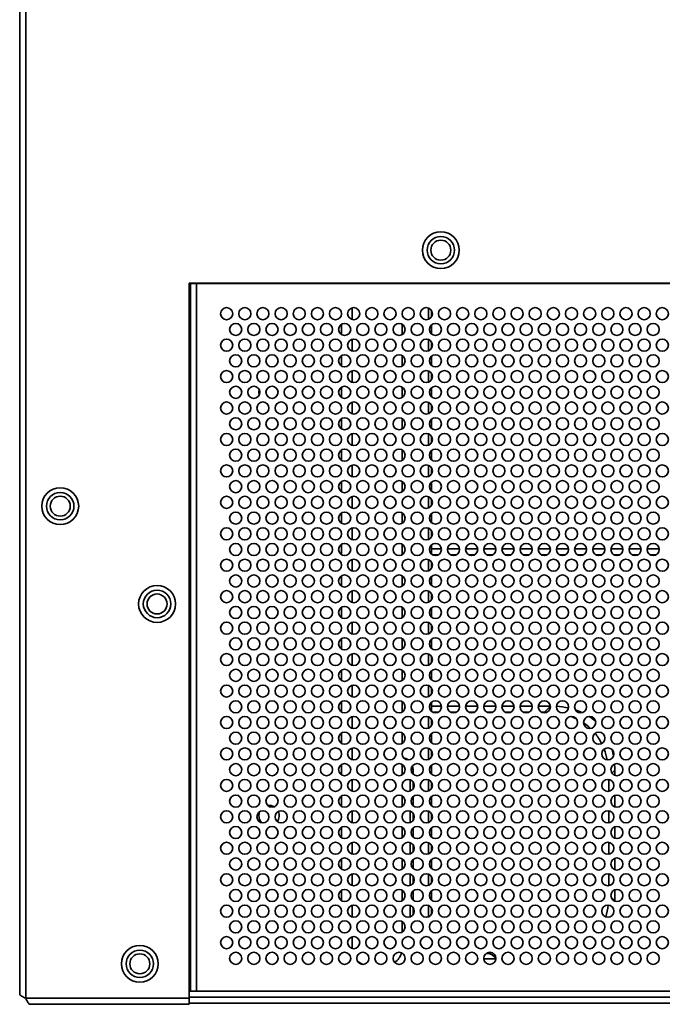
# Model space of a CAD drawing. Header units: millimetres. Extents: x 1 to 1119, y -1 to 863.
# Tile 17 of 211: x 212 to 248, y 276 to 331. Entities that reach past the tile are written whole.
import ezdxf

# ---------------------------------------------------------------- set-up
doc = ezdxf.new("R2010")
doc.units = ezdxf.units.MM

msp = doc.modelspace()

# ---------------------------------------------------------------- linework, layer by layer
at = {"color": 7, "linetype": 'Continuous', "lineweight": 35}
for p, q in [((212.1559, 430.6529), (212.1559, 276.8776)), ((212.4893, 276.6419), (212.4893, 430.8886)), ((282.5559, 316.0653), (221.4893, 316.0653)), ((221.4893, 316.0653), (221.4893, 276.6419)), ((221.5559, 280.3753), (221.5559, 316.0653)), ((221.5559, 316.0419), (221.8893, 316.0419)), ((221.8893, 316.0419), (221.8893, 316.0653)), ((282.1559, 316.0419), (221.8893, 316.0419)), ((221.8893, 316.0419), (221.8893, 277.0419)), ((234.8359, 314.1944), (234.8359, 314.5561)), ((229.8893, 313.2199), (229.8893, 313.7973)), ((233.2226, 313.2199), (233.2226, 313.7973)), ((234.8359, 313.2582), (234.8359, 313.759)), ((234.8359, 312.4611), (234.8359, 312.8228)), ((229.8893, 311.4866), (229.8893, 312.064)), ((233.2226, 311.4866), (233.2226, 312.064)), ((234.8359, 311.5249), (234.8359, 312.0257)), ((234.8359, 310.7278), (234.8359, 311.0895)), ((225.7359, 310.1353), (225.7359, 309.9486)), ((229.8893, 309.7533), (229.8893, 310.3306)), ((233.2226, 309.7533), (233.2226, 310.3306)), ((234.8359, 309.7915), (234.8359, 310.2924)), ((234.8359, 308.9944), (234.8359, 309.3561)), ((229.8893, 308.0199), (229.8893, 308.5973)), ((233.2226, 308.0199), (233.2226, 308.5973)), ((234.8359, 308.0582), (234.8359, 308.559)), ((234.8359, 307.2611), (234.8359, 307.6228)), ((229.8893, 306.2866), (229.8893, 306.864)), ((233.2226, 306.2866), (233.2226, 306.864)), ((234.8359, 306.3249), (234.8359, 306.8257)), ((234.8359, 305.5278), (234.8359, 305.8895)), ((229.8893, 304.5533), (229.8893, 305.1306)), ((233.2226, 304.5533), (233.2226, 305.1306)), ((234.8359, 304.5915), (234.8359, 305.0924)), ((234.8359, 303.7944), (234.8359, 304.1561)), ((229.8893, 302.8199), (229.8893, 303.3973)), ((233.2226, 302.8199), (233.2226, 303.3973)), ((234.8359, 302.8582), (234.8359, 303.359)), ((234.8359, 302.0611), (234.8359, 302.4228)), ((229.8893, 301.0866), (229.8893, 301.664)), ((233.2226, 301.0866), (233.2226, 301.664)), ((234.8359, 301.1249), (234.8359, 301.6257)), ((235.3873, 301.4119), (234.8359, 301.4119)), ((236.3873, 301.4119), (235.7246, 301.4119)), ((237.3873, 301.4119), (236.7246, 301.4119)), ((238.3873, 301.4119), (237.7246, 301.4119)), ((239.3872, 301.4119), (238.7246, 301.4119)), ((240.3873, 301.4119), (239.7246, 301.4119)), ((241.3873, 301.4119), (240.7246, 301.4119)), ((242.3873, 301.4119), (241.7246, 301.4119)), ((243.3873, 301.4119), (242.7246, 301.4119)), ((244.3873, 301.4119), (243.7246, 301.4119)), ((245.3873, 301.4119), (244.7246, 301.4119)), ((246.3872, 301.4119), (245.7246, 301.4119)), ((247.3873, 301.4119), (246.7246, 301.4119)), ((234.8359, 300.3278), (234.8359, 300.6895)), ((235.2079, 301.0786), (234.904, 301.0786)), ((236.2079, 301.0786), (235.904, 301.0786)), ((237.2079, 301.0786), (236.904, 301.0786)), ((238.2079, 301.0786), (237.904, 301.0786)), ((239.2079, 301.0786), (238.904, 301.0786)), ((240.2079, 301.0786), (239.904, 301.0786)), ((241.2079, 301.0786), (240.904, 301.0786)), ((242.2079, 301.0786), (241.904, 301.0786)), ((243.2079, 301.0786), (242.904, 301.0786)), ((244.2079, 301.0786), (243.904, 301.0786)), ((245.2079, 301.0786), (244.904, 301.0786)), ((246.2079, 301.0786), (245.904, 301.0786)), ((247.2079, 301.0786), (246.904, 301.0786)), ((229.8893, 299.3533), (229.8893, 299.9306)), ((233.2226, 299.3533), (233.2226, 299.9306)), ((234.8359, 299.3915), (234.8359, 299.8924)), ((234.8359, 298.5944), (234.8359, 298.9561)), ((229.8893, 297.6199), (229.8893, 298.1973)), ((233.2226, 297.6199), (233.2226, 298.1973)), ((234.8359, 297.6582), (234.8359, 298.159)), ((234.8359, 296.8611), (234.8359, 297.2228)), ((229.8893, 295.8866), (229.8893, 296.464)), ((233.2226, 295.8866), (233.2226, 296.464)), ((234.8359, 295.9249), (234.8359, 296.4257)), ((234.8359, 295.1278), (234.8359, 295.4895)), ((229.8893, 294.1533), (229.8893, 294.7306)), ((233.2226, 294.1533), (233.2226, 294.7306)), ((234.8359, 294.1915), (234.8359, 294.6924)), ((234.8359, 293.3944), (234.8359, 293.7561)), ((229.8893, 292.4199), (229.8893, 292.9973)), ((233.2226, 292.4199), (233.2226, 292.9973)), ((234.8359, 292.4582), (234.8359, 292.959)), ((234.8359, 292.7453), (235.3873, 292.7453)), ((235.7246, 292.7453), (236.3873, 292.7453)), ((236.7246, 292.7453), (237.3873, 292.7453)), ((237.7246, 292.7453), (238.3873, 292.7453)), ((238.7246, 292.7453), (239.3872, 292.7453)), ((239.7246, 292.7453), (240.3873, 292.7453)), ((240.7246, 292.7453), (241.3873, 292.7453)), ((234.8359, 291.6611), (234.8359, 292.0228)), ((234.904, 292.4119), (235.2079, 292.4119)), ((235.904, 292.4119), (236.2079, 292.4119)), ((236.904, 292.4119), (237.2079, 292.4119)), ((237.904, 292.4119), (238.2079, 292.4119)), ((238.904, 292.4119), (239.2079, 292.4119)), ((239.904, 292.4119), (240.2079, 292.4119)), ((240.904, 292.4119), (241.0671, 292.4119)), ((229.8893, 290.6866), (229.8893, 291.264)), ((233.2226, 290.6866), (233.2226, 291.264)), ((234.8359, 290.7249), (234.8359, 291.2257)), ((234.8359, 289.9278), (234.8359, 290.2895)), ((229.8893, 288.9533), (229.8893, 289.5306)), ((233.2226, 288.9533), (233.2226, 289.5306)), ((233.8014, 289.4571), (233.8359, 289.2453)), ((234.8359, 288.9915), (234.8359, 289.4924)), ((233.8359, 289.2453), (233.8359, 288.9915)), ((244.9359, 289.2097), (244.9359, 288.931)), ((233.6693, 288.6888), (233.6693, 288.0618)), ((233.8359, 288.5561), (233.8359, 288.1944)), ((234.8359, 288.1944), (234.8359, 288.5561)), ((244.6026, 288.7053), (244.6026, 288.0452)), ((229.8893, 287.2199), (229.8893, 287.7973)), ((233.2226, 287.2199), (233.2226, 287.7973)), ((233.8359, 287.759), (233.8359, 287.2582)), ((234.8359, 287.2582), (234.8359, 287.759)), ((244.9359, 287.8196), (244.9359, 287.1976)), ((225.3603, 286.9118), (225.3226, 286.7086)), ((233.6693, 286.9554), (233.6693, 286.3285)), ((233.8359, 286.8228), (233.8359, 286.4611)), ((234.8359, 286.4611), (234.8359, 286.8228)), ((244.6026, 286.972), (244.6026, 286.3119)), ((229.8893, 285.4866), (229.8893, 286.064)), ((233.2226, 285.4866), (233.2226, 286.064)), ((233.8359, 286.0257), (233.8359, 285.5249)), ((234.8359, 285.5249), (234.8359, 286.0257)), ((244.9359, 286.0863), (244.9359, 285.4643)), ((233.6693, 285.2221), (233.6693, 284.5951)), ((233.8359, 285.0895), (233.8359, 284.7278)), ((234.8359, 284.7278), (234.8359, 285.0895)), ((244.6026, 285.2387), (244.6026, 284.5786)), ((229.8893, 283.7533), (229.8893, 284.3306)), ((233.2226, 283.7533), (233.2226, 284.3306)), ((233.8359, 284.2924), (233.8359, 283.7915)), ((234.8359, 283.7915), (234.8359, 284.2924)), ((244.9359, 284.3529), (244.9359, 283.731)), ((233.6693, 283.4888), (233.6693, 282.8618)), ((233.8359, 283.3561), (233.8359, 282.9944)), ((234.8359, 282.9944), (234.8359, 283.3561)), ((244.6026, 283.5053), (244.6026, 282.8452)), ((229.8893, 282.0199), (229.8893, 282.5973)), ((233.2226, 282.0199), (233.2226, 282.5973)), ((233.8359, 282.559), (233.8359, 282.0582)), ((234.8359, 282.0582), (234.8359, 282.559)), ((244.9359, 282.6196), (244.9359, 282.0141)), ((233.6693, 281.7554), (233.6693, 281.1285)), ((233.8359, 281.6228), (233.8359, 281.2611)), ((234.8359, 281.2611), (234.8359, 281.6228)), ((233.2226, 280.2866), (233.2226, 280.864)), ((221.5559, 280.3753), (221.4893, 280.3753)), ((221.5559, 280.3753), (221.5559, 279.0419)), ((230.4681, 280.0302), (230.4681, 279.3882)), ((221.5559, 279.0419), (221.5559, 277.9209)), ((237.8531, 279.1064), (237.9026, 279.1086)), ((237.36, 278.7054), (237.3782, 278.7566)), ((238.3879, 278.8119), (237.724, 278.8119)), ((221.5559, 277.9209), (221.5559, 277.0419)), ((221.5559, 277.3753), (221.4893, 277.3753)), ((221.5559, 277.0419), (221.4893, 277.0419)), ((221.8893, 277.0419), (221.5559, 277.0419)), ((221.8893, 277.0419), (282.1559, 277.0419)), ((221.4893, 276.6419), (212.4893, 276.6419)), ((212.725, 276.3086), (221.4893, 276.3086)), ((282.5559, 276.7086), (221.4893, 276.7086)), ((221.4893, 276.3086), (221.4893, 276.6419)), ((282.5559, 276.3753), (221.4893, 276.3753))]:
    msp.add_line(p, q, dxfattribs=at)
at = {"color": 8, "linetype": 'Continuous', "lineweight": 35}
for p, q in [((230.4681, 314.0537), (230.4681, 314.6968)), ((234.6693, 314.0618), (234.6693, 314.6888)), ((230.4681, 312.3204), (230.4681, 312.9635)), ((234.6693, 312.3285), (234.6693, 312.9554)), ((230.4681, 310.587), (230.4681, 311.2302)), ((234.6693, 310.5951), (234.6693, 311.2221)), ((230.4681, 308.8537), (230.4681, 309.4968)), ((234.6693, 308.8618), (234.6693, 309.4888)), ((230.4681, 307.1204), (230.4681, 307.7635)), ((234.6693, 307.1285), (234.6693, 307.7554)), ((230.4681, 305.3871), (230.4681, 306.0302)), ((234.6693, 305.3951), (234.6693, 306.0221)), ((230.4681, 303.6537), (230.4681, 304.2968)), ((234.6693, 303.6618), (234.6693, 304.2888)), ((230.4681, 301.9204), (230.4681, 302.5635)), ((234.6693, 301.9285), (234.6693, 302.5554)), ((230.4681, 300.1871), (230.4681, 300.8302)), ((234.6693, 300.1951), (234.6693, 300.8221)), ((230.4681, 298.4537), (230.4681, 299.0968)), ((234.6693, 298.4618), (234.6693, 299.0888)), ((230.4681, 296.7204), (230.4681, 297.3635)), ((234.6693, 296.7285), (234.6693, 297.3554)), ((230.4681, 294.9871), (230.4681, 295.6302)), ((234.6693, 294.9951), (234.6693, 295.6221)), ((230.4681, 293.2537), (230.4681, 293.8968)), ((234.6693, 293.2618), (234.6693, 293.8888)), ((241.0671, 292.4119), (241.3884, 292.7332)), ((230.4681, 291.5204), (230.4681, 292.1635)), ((234.6693, 291.5285), (234.6693, 292.1554)), ((230.4681, 289.7871), (230.4681, 290.4302)), ((234.6693, 289.7951), (234.6693, 290.4221)), ((233.8359, 289.2453), (233.7226, 289.2453)), ((244.9359, 289.2097), (244.7805, 289.0543)), ((230.4681, 288.0537), (230.4681, 288.6968)), ((234.6693, 288.0618), (234.6693, 288.6888)), ((230.4681, 286.3204), (230.4681, 286.9635)), ((234.6693, 286.3285), (234.6693, 286.9554)), ((230.4681, 284.5871), (230.4681, 285.2302)), ((234.6693, 284.5951), (234.6693, 285.2221)), ((230.4681, 282.8537), (230.4681, 283.4968)), ((234.6693, 282.8618), (234.6693, 283.4888)), ((244.7364, 282.2137), (244.9359, 282.0141)), ((230.4681, 281.1204), (230.4681, 281.7635)), ((234.6693, 281.1285), (234.6693, 281.7554)), ((221.4893, 279.0419), (221.5559, 279.0419))]:
    msp.add_line(p, q, dxfattribs=at)
at = {"color": 7, "linetype": 'Continuous', "lineweight": 35, "flags": 128}
for points in [[(225.3466, 310.2051), (225.3226, 310.0419), (225.3466, 309.8788)], [(233.2962, 289.8998), (233.4244, 289.8612), (233.5731, 289.7757)], [(225.3226, 286.7086), (225.3657, 286.4918), (225.4792, 286.3176)]]:
    msp.add_lwpolyline(points, dxfattribs=at)
at = {"color": 7, "linetype": 'Continuous', "lineweight": 35}
for centre, radius in [((235.3559, 317.8753), 1.0167), ((235.3559, 317.8753), 0.7562), ((235.3559, 317.8753), 0.55), ((223.5559, 314.3753), 0.3333), ((224.5559, 314.3753), 0.3333), ((225.5559, 314.3753), 0.3333), ((226.5559, 314.3753), 0.3333), ((227.5559, 314.3753), 0.3333), ((228.5559, 314.3753), 0.3333), ((229.5559, 314.3753), 0.3333), ((230.5559, 314.3753), 0.3333), ((231.5559, 314.3753), 0.3333), ((232.5559, 314.3753), 0.3333), ((233.5559, 314.3753), 0.3333), ((234.5559, 314.3753), 0.3333), ((235.5559, 314.3753), 0.3333), ((236.5559, 314.3753), 0.3333), ((237.5559, 314.3753), 0.3333), ((238.5559, 314.3753), 0.3333), ((239.5559, 314.3753), 0.3333), ((240.5559, 314.3753), 0.3333), ((241.5559, 314.3753), 0.3333), ((242.5559, 314.3753), 0.3333), ((243.5559, 314.3753), 0.3333), ((244.5559, 314.3753), 0.3333), ((245.5559, 314.3753), 0.3333), ((246.5559, 314.3753), 0.3333), ((247.5559, 314.3753), 0.3333), ((224.0559, 313.5086), 0.3333), ((225.0559, 313.5086), 0.3333), ((226.0559, 313.5086), 0.3333), ((227.0559, 313.5086), 0.3333), ((228.0559, 313.5086), 0.3333), ((229.0559, 313.5086), 0.3333), ((230.0559, 313.5086), 0.3333), ((231.0559, 313.5086), 0.3333), ((232.0559, 313.5086), 0.3333), ((233.0559, 313.5086), 0.3333), ((234.0559, 313.5086), 0.3333), ((235.0559, 313.5086), 0.3333), ((236.0559, 313.5086), 0.3333), ((237.0559, 313.5086), 0.3333), ((238.0559, 313.5086), 0.3333), ((239.0559, 313.5086), 0.3333), ((240.0559, 313.5086), 0.3333), ((241.0559, 313.5086), 0.3333), ((242.0559, 313.5086), 0.3333), ((243.0559, 313.5086), 0.3333), ((244.0559, 313.5086), 0.3333), ((245.0559, 313.5086), 0.3333), ((246.0559, 313.5086), 0.3333), ((247.0559, 313.5086), 0.3333), ((223.5559, 312.6419), 0.3333), ((224.5559, 312.6419), 0.3333), ((225.5559, 312.6419), 0.3333), ((226.5559, 312.6419), 0.3333), ((227.5559, 312.6419), 0.3333), ((228.5559, 312.6419), 0.3333), ((229.5559, 312.6419), 0.3333), ((230.5559, 312.6419), 0.3333), ((231.5559, 312.6419), 0.3333), ((232.5559, 312.6419), 0.3333), ((233.5559, 312.6419), 0.3333), ((234.5559, 312.6419), 0.3333), ((235.5559, 312.6419), 0.3333), ((236.5559, 312.6419), 0.3333), ((237.5559, 312.6419), 0.3333), ((238.5559, 312.6419), 0.3333), ((239.5559, 312.6419), 0.3333), ((240.5559, 312.6419), 0.3333), ((241.5559, 312.6419), 0.3333), ((242.5559, 312.6419), 0.3333), ((243.5559, 312.6419), 0.3333), ((244.5559, 312.6419), 0.3333), ((245.5559, 312.6419), 0.3333), ((246.5559, 312.6419), 0.3333), ((247.5559, 312.6419), 0.3333), ((224.0559, 311.7753), 0.3333), ((225.0559, 311.7753), 0.3333), ((226.0559, 311.7753), 0.3333), ((227.0559, 311.7753), 0.3333), ((228.0559, 311.7753), 0.3333), ((229.0559, 311.7753), 0.3333), ((230.0559, 311.7753), 0.3333), ((231.0559, 311.7753), 0.3333), ((232.0559, 311.7753), 0.3333), ((233.0559, 311.7753), 0.3333), ((234.0559, 311.7753), 0.3333), ((235.0559, 311.7753), 0.3333), ((236.0559, 311.7753), 0.3333), ((237.0559, 311.7753), 0.3333), ((238.0559, 311.7753), 0.3333), ((239.0559, 311.7753), 0.3333), ((240.0559, 311.7753), 0.3333), ((241.0559, 311.7753), 0.3333), ((242.0559, 311.7753), 0.3333), ((243.0559, 311.7753), 0.3333), ((244.0559, 311.7753), 0.3333), ((245.0559, 311.7753), 0.3333), ((246.0559, 311.7753), 0.3333), ((247.0559, 311.7753), 0.3333), ((223.5559, 310.9086), 0.3333), ((224.5559, 310.9086), 0.3333), ((225.5559, 310.9086), 0.3333), ((226.5559, 310.9086), 0.3333), ((227.5559, 310.9086), 0.3333), ((228.5559, 310.9086), 0.3333), ((229.5559, 310.9086), 0.3333), ((230.5559, 310.9086), 0.3333), ((231.5559, 310.9086), 0.3333), ((232.5559, 310.9086), 0.3333), ((233.5559, 310.9086), 0.3333), ((234.5559, 310.9086), 0.3333), ((235.5559, 310.9086), 0.3333), ((236.5559, 310.9086), 0.3333), ((237.5559, 310.9086), 0.3333), ((238.5559, 310.9086), 0.3333), ((239.5559, 310.9086), 0.3333), ((240.5559, 310.9086), 0.3333), ((241.5559, 310.9086), 0.3333), ((242.5559, 310.9086), 0.3333), ((243.5559, 310.9086), 0.3333), ((244.5559, 310.9086), 0.3333), ((245.5559, 310.9086), 0.3333), ((246.5559, 310.9086), 0.3333), ((247.5559, 310.9086), 0.3333), ((224.0559, 310.0419), 0.3333), ((225.0559, 310.0419), 0.3333), ((226.0559, 310.0419), 0.3333), ((227.0559, 310.0419), 0.3333), ((228.0559, 310.0419), 0.3333), ((229.0559, 310.0419), 0.3333), ((230.0559, 310.0419), 0.3333), ((231.0559, 310.0419), 0.3333), ((232.0559, 310.0419), 0.3333), ((233.0559, 310.0419), 0.3333), ((234.0559, 310.0419), 0.3333), ((235.0559, 310.0419), 0.3333), ((236.0559, 310.0419), 0.3333), ((237.0559, 310.0419), 0.3333), ((238.0559, 310.0419), 0.3333), ((239.0559, 310.0419), 0.3333), ((240.0559, 310.0419), 0.3333), ((241.0559, 310.0419), 0.3333), ((242.0559, 310.0419), 0.3333), ((243.0559, 310.0419), 0.3333), ((244.0559, 310.0419), 0.3333), ((245.0559, 310.0419), 0.3333), ((246.0559, 310.0419), 0.3333), ((247.0559, 310.0419), 0.3333), ((223.5559, 309.1753), 0.3333), ((224.5559, 309.1753), 0.3333), ((225.5559, 309.1753), 0.3333), ((226.5559, 309.1753), 0.3333), ((227.5559, 309.1753), 0.3333), ((228.5559, 309.1753), 0.3333), ((229.5559, 309.1753), 0.3333), ((230.5559, 309.1753), 0.3333), ((231.5559, 309.1753), 0.3333), ((232.5559, 309.1753), 0.3333), ((233.5559, 309.1753), 0.3333), ((234.5559, 309.1753), 0.3333), ((235.5559, 309.1753), 0.3333), ((236.5559, 309.1753), 0.3333), ((237.5559, 309.1753), 0.3333), ((238.5559, 309.1753), 0.3333), ((239.5559, 309.1753), 0.3333), ((240.5559, 309.1753), 0.3333), ((241.5559, 309.1753), 0.3333), ((242.5559, 309.1753), 0.3333), ((243.5559, 309.1753), 0.3333), ((244.5559, 309.1753), 0.3333), ((245.5559, 309.1753), 0.3333), ((246.5559, 309.1753), 0.3333), ((247.5559, 309.1753), 0.3333), ((224.0559, 308.3086), 0.3333), ((225.0559, 308.3086), 0.3333), ((226.0559, 308.3086), 0.3333), ((227.0559, 308.3086), 0.3333), ((228.0559, 308.3086), 0.3333), ((229.0559, 308.3086), 0.3333), ((230.0559, 308.3086), 0.3333), ((231.0559, 308.3086), 0.3333), ((232.0559, 308.3086), 0.3333), ((233.0559, 308.3086), 0.3333), ((234.0559, 308.3086), 0.3333), ((235.0559, 308.3086), 0.3333), ((236.0559, 308.3086), 0.3333), ((237.0559, 308.3086), 0.3333), ((238.0559, 308.3086), 0.3333), ((239.0559, 308.3086), 0.3333), ((240.0559, 308.3086), 0.3333), ((241.0559, 308.3086), 0.3333), ((242.0559, 308.3086), 0.3333), ((243.0559, 308.3086), 0.3333), ((244.0559, 308.3086), 0.3333), ((245.0559, 308.3086), 0.3333), ((246.0559, 308.3086), 0.3333), ((247.0559, 308.3086), 0.3333), ((223.5559, 307.4419), 0.3333), ((224.5559, 307.4419), 0.3333), ((225.5559, 307.4419), 0.3333), ((226.5559, 307.4419), 0.3333), ((227.5559, 307.4419), 0.3333), ((228.5559, 307.4419), 0.3333), ((229.5559, 307.4419), 0.3333), ((230.5559, 307.4419), 0.3333), ((231.5559, 307.4419), 0.3333), ((232.5559, 307.4419), 0.3333), ((233.5559, 307.4419), 0.3333), ((234.5559, 307.4419), 0.3333), ((235.5559, 307.4419), 0.3333), ((236.5559, 307.4419), 0.3333), ((237.5559, 307.4419), 0.3333), ((238.5559, 307.4419), 0.3333), ((239.5559, 307.4419), 0.3333), ((240.5559, 307.4419), 0.3333), ((241.5559, 307.4419), 0.3333), ((242.5559, 307.4419), 0.3333), ((243.5559, 307.4419), 0.3333), ((244.5559, 307.4419), 0.3333), ((245.5559, 307.4419), 0.3333), ((246.5559, 307.4419), 0.3333), ((247.5559, 307.4419), 0.3333), ((224.0559, 306.5753), 0.3333), ((225.0559, 306.5753), 0.3333), ((226.0559, 306.5753), 0.3333), ((227.0559, 306.5753), 0.3333), ((228.0559, 306.5753), 0.3333), ((229.0559, 306.5753), 0.3333), ((230.0559, 306.5753), 0.3333), ((231.0559, 306.5753), 0.3333), ((232.0559, 306.5753), 0.3333), ((233.0559, 306.5753), 0.3333), ((234.0559, 306.5753), 0.3333), ((235.0559, 306.5753), 0.3333), ((236.0559, 306.5753), 0.3333), ((237.0559, 306.5753), 0.3333), ((238.0559, 306.5753), 0.3333), ((239.0559, 306.5753), 0.3333), ((240.0559, 306.5753), 0.3333), ((241.0559, 306.5753), 0.3333), ((242.0559, 306.5753), 0.3333), ((243.0559, 306.5753), 0.3333), ((244.0559, 306.5753), 0.3333), ((245.0559, 306.5753), 0.3333), ((246.0559, 306.5753), 0.3333), ((247.0559, 306.5753), 0.3333), ((223.5559, 305.7086), 0.3333), ((224.5559, 305.7086), 0.3333), ((225.5559, 305.7086), 0.3333), ((226.5559, 305.7086), 0.3333), ((227.5559, 305.7086), 0.3333), ((228.5559, 305.7086), 0.3333), ((229.5559, 305.7086), 0.3333), ((230.5559, 305.7086), 0.3333), ((231.5559, 305.7086), 0.3333), ((232.5559, 305.7086), 0.3333), ((233.5559, 305.7086), 0.3333), ((234.5559, 305.7086), 0.3333), ((235.5559, 305.7086), 0.3333), ((236.5559, 305.7086), 0.3333), ((237.5559, 305.7086), 0.3333), ((238.5559, 305.7086), 0.3333), ((239.5559, 305.7086), 0.3333), ((240.5559, 305.7086), 0.3333), ((241.5559, 305.7086), 0.3333), ((242.5559, 305.7086), 0.3333), ((243.5559, 305.7086), 0.3333), ((244.5559, 305.7086), 0.3333), ((245.5559, 305.7086), 0.3333), ((246.5559, 305.7086), 0.3333), ((247.5559, 305.7086), 0.3333), ((224.0559, 304.8419), 0.3333), ((225.0559, 304.8419), 0.3333), ((226.0559, 304.8419), 0.3333), ((227.0559, 304.8419), 0.3333), ((228.0559, 304.8419), 0.3333), ((229.0559, 304.8419), 0.3333), ((230.0559, 304.8419), 0.3333), ((231.0559, 304.8419), 0.3333), ((232.0559, 304.8419), 0.3333), ((233.0559, 304.8419), 0.3333), ((234.0559, 304.8419), 0.3333), ((235.0559, 304.8419), 0.3333), ((236.0559, 304.8419), 0.3333), ((237.0559, 304.8419), 0.3333), ((238.0559, 304.8419), 0.3333), ((239.0559, 304.8419), 0.3333), ((240.0559, 304.8419), 0.3333), ((241.0559, 304.8419), 0.3333), ((242.0559, 304.8419), 0.3333), ((243.0559, 304.8419), 0.3333), ((244.0559, 304.8419), 0.3333), ((245.0559, 304.8419), 0.3333), ((246.0559, 304.8419), 0.3333), ((247.0559, 304.8419), 0.3333), ((214.3893, 303.7653), 1.0167), ((214.3893, 303.7653), 0.7562), ((214.3893, 303.7653), 0.55), ((223.5559, 303.9753), 0.3333), ((224.5559, 303.9753), 0.3333), ((225.5559, 303.9753), 0.3333), ((226.5559, 303.9753), 0.3333), ((227.5559, 303.9753), 0.3333), ((228.5559, 303.9753), 0.3333), ((229.5559, 303.9753), 0.3333), ((230.5559, 303.9753), 0.3333), ((231.5559, 303.9753), 0.3333), ((232.5559, 303.9753), 0.3333), ((233.5559, 303.9753), 0.3333), ((234.5559, 303.9753), 0.3333), ((235.5559, 303.9753), 0.3333), ((236.5559, 303.9753), 0.3333), ((237.5559, 303.9753), 0.3333), ((238.5559, 303.9753), 0.3333), ((239.5559, 303.9753), 0.3333), ((240.5559, 303.9753), 0.3333), ((241.5559, 303.9753), 0.3333), ((242.5559, 303.9753), 0.3333), ((243.5559, 303.9753), 0.3333), ((244.5559, 303.9753), 0.3333), ((245.5559, 303.9753), 0.3333), ((246.5559, 303.9753), 0.3333), ((247.5559, 303.9753), 0.3333), ((224.0559, 303.1086), 0.3333), ((225.0559, 303.1086), 0.3333), ((226.0559, 303.1086), 0.3333), ((227.0559, 303.1086), 0.3333), ((228.0559, 303.1086), 0.3333), ((229.0559, 303.1086), 0.3333), ((230.0559, 303.1086), 0.3333), ((231.0559, 303.1086), 0.3333), ((232.0559, 303.1086), 0.3333), ((233.0559, 303.1086), 0.3333), ((234.0559, 303.1086), 0.3333), ((235.0559, 303.1086), 0.3333), ((236.0559, 303.1086), 0.3333), ((237.0559, 303.1086), 0.3333), ((238.0559, 303.1086), 0.3333), ((239.0559, 303.1086), 0.3333), ((240.0559, 303.1086), 0.3333), ((241.0559, 303.1086), 0.3333), ((242.0559, 303.1086), 0.3333), ((243.0559, 303.1086), 0.3333), ((244.0559, 303.1086), 0.3333), ((245.0559, 303.1086), 0.3333), ((246.0559, 303.1086), 0.3333), ((247.0559, 303.1086), 0.3333), ((223.5559, 302.2419), 0.3333), ((224.5559, 302.2419), 0.3333), ((225.5559, 302.2419), 0.3333), ((226.5559, 302.2419), 0.3333), ((227.5559, 302.2419), 0.3333), ((228.5559, 302.2419), 0.3333), ((229.5559, 302.2419), 0.3333), ((230.5559, 302.2419), 0.3333), ((231.5559, 302.2419), 0.3333), ((232.5559, 302.2419), 0.3333), ((233.5559, 302.2419), 0.3333), ((234.5559, 302.2419), 0.3333), ((235.5559, 302.2419), 0.3333), ((236.5559, 302.2419), 0.3333), ((237.5559, 302.2419), 0.3333), ((238.5559, 302.2419), 0.3333), ((239.5559, 302.2419), 0.3333), ((240.5559, 302.2419), 0.3333), ((241.5559, 302.2419), 0.3333), ((242.5559, 302.2419), 0.3333), ((243.5559, 302.2419), 0.3333), ((244.5559, 302.2419), 0.3333), ((245.5559, 302.2419), 0.3333), ((246.5559, 302.2419), 0.3333), ((247.5559, 302.2419), 0.3333), ((224.0559, 301.3753), 0.3333), ((225.0559, 301.3753), 0.3333), ((226.0559, 301.3753), 0.3333), ((227.0559, 301.3753), 0.3333), ((228.0559, 301.3753), 0.3333), ((229.0559, 301.3753), 0.3333), ((230.0559, 301.3753), 0.3333), ((231.0559, 301.3753), 0.3333), ((232.0559, 301.3753), 0.3333), ((233.0559, 301.3753), 0.3333), ((234.0559, 301.3753), 0.3333), ((235.0559, 301.3753), 0.3333), ((236.0559, 301.3753), 0.3333), ((237.0559, 301.3753), 0.3333), ((238.0559, 301.3753), 0.3333), ((239.0559, 301.3753), 0.3333), ((240.0559, 301.3753), 0.3333), ((241.0559, 301.3753), 0.3333), ((242.0559, 301.3753), 0.3333), ((243.0559, 301.3753), 0.3333), ((244.0559, 301.3753), 0.3333), ((245.0559, 301.3753), 0.3333), ((246.0559, 301.3753), 0.3333), ((247.0559, 301.3753), 0.3333), ((223.5559, 300.5086), 0.3333), ((224.5559, 300.5086), 0.3333), ((225.5559, 300.5086), 0.3333), ((226.5559, 300.5086), 0.3333), ((227.5559, 300.5086), 0.3333), ((228.5559, 300.5086), 0.3333), ((229.5559, 300.5086), 0.3333), ((230.5559, 300.5086), 0.3333), ((231.5559, 300.5086), 0.3333), ((232.5559, 300.5086), 0.3333), ((233.5559, 300.5086), 0.3333), ((234.5559, 300.5086), 0.3333), ((235.5559, 300.5086), 0.3333), ((236.5559, 300.5086), 0.3333), ((237.5559, 300.5086), 0.3333), ((238.5559, 300.5086), 0.3333), ((239.5559, 300.5086), 0.3333), ((240.5559, 300.5086), 0.3333), ((241.5559, 300.5086), 0.3333), ((242.5559, 300.5086), 0.3333), ((243.5559, 300.5086), 0.3333), ((244.5559, 300.5086), 0.3333), ((245.5559, 300.5086), 0.3333), ((246.5559, 300.5086), 0.3333), ((247.5559, 300.5086), 0.3333), ((224.0559, 299.6419), 0.3333), ((225.0559, 299.6419), 0.3333), ((226.0559, 299.6419), 0.3333), ((227.0559, 299.6419), 0.3333), ((228.0559, 299.6419), 0.3333), ((229.0559, 299.6419), 0.3333), ((230.0559, 299.6419), 0.3333), ((231.0559, 299.6419), 0.3333), ((232.0559, 299.6419), 0.3333), ((233.0559, 299.6419), 0.3333), ((234.0559, 299.6419), 0.3333), ((235.0559, 299.6419), 0.3333), ((236.0559, 299.6419), 0.3333), ((237.0559, 299.6419), 0.3333), ((238.0559, 299.6419), 0.3333), ((239.0559, 299.6419), 0.3333), ((240.0559, 299.6419), 0.3333), ((241.0559, 299.6419), 0.3333), ((242.0559, 299.6419), 0.3333), ((243.0559, 299.6419), 0.3333), ((244.0559, 299.6419), 0.3333), ((245.0559, 299.6419), 0.3333), ((246.0559, 299.6419), 0.3333), ((247.0559, 299.6419), 0.3333), ((219.7226, 298.3753), 1.0167), ((219.7226, 298.3753), 0.7562), ((223.5559, 298.7753), 0.3333), ((224.5559, 298.7753), 0.3333), ((225.5559, 298.7753), 0.3333), ((226.5559, 298.7753), 0.3333), ((227.5559, 298.7753), 0.3333), ((228.5559, 298.7753), 0.3333), ((229.5559, 298.7753), 0.3333), ((230.5559, 298.7753), 0.3333), ((231.5559, 298.7753), 0.3333), ((232.5559, 298.7753), 0.3333), ((233.5559, 298.7753), 0.3333), ((234.5559, 298.7753), 0.3333), ((235.5559, 298.7753), 0.3333), ((236.5559, 298.7753), 0.3333), ((237.5559, 298.7753), 0.3333), ((238.5559, 298.7753), 0.3333), ((239.5559, 298.7753), 0.3333), ((240.5559, 298.7753), 0.3333), ((241.5559, 298.7753), 0.3333), ((242.5559, 298.7753), 0.3333), ((243.5559, 298.7753), 0.3333), ((244.5559, 298.7753), 0.3333), ((245.5559, 298.7753), 0.3333), ((246.5559, 298.7753), 0.3333), ((247.5559, 298.7753), 0.3333), ((219.7226, 298.3753), 0.55), ((224.0559, 297.9086), 0.3333), ((225.0559, 297.9086), 0.3333), ((226.0559, 297.9086), 0.3333), ((227.0559, 297.9086), 0.3333), ((228.0559, 297.9086), 0.3333), ((229.0559, 297.9086), 0.3333), ((230.0559, 297.9086), 0.3333), ((231.0559, 297.9086), 0.3333), ((232.0559, 297.9086), 0.3333), ((233.0559, 297.9086), 0.3333), ((234.0559, 297.9086), 0.3333), ((235.0559, 297.9086), 0.3333), ((236.0559, 297.9086), 0.3333), ((237.0559, 297.9086), 0.3333), ((238.0559, 297.9086), 0.3333), ((239.0559, 297.9086), 0.3333), ((240.0559, 297.9086), 0.3333), ((241.0559, 297.9086), 0.3333), ((242.0559, 297.9086), 0.3333), ((243.0559, 297.9086), 0.3333), ((244.0559, 297.9086), 0.3333), ((245.0559, 297.9086), 0.3333), ((246.0559, 297.9086), 0.3333), ((247.0559, 297.9086), 0.3333), ((223.5559, 297.0419), 0.3333), ((224.5559, 297.0419), 0.3333), ((225.5559, 297.0419), 0.3333), ((226.5559, 297.0419), 0.3333), ((227.5559, 297.0419), 0.3333), ((228.5559, 297.0419), 0.3333), ((229.5559, 297.0419), 0.3333), ((230.5559, 297.0419), 0.3333), ((231.5559, 297.0419), 0.3333), ((232.5559, 297.0419), 0.3333), ((233.5559, 297.0419), 0.3333), ((234.5559, 297.0419), 0.3333), ((235.5559, 297.0419), 0.3333), ((236.5559, 297.0419), 0.3333), ((237.5559, 297.0419), 0.3333), ((238.5559, 297.0419), 0.3333), ((239.5559, 297.0419), 0.3333), ((240.5559, 297.0419), 0.3333), ((241.5559, 297.0419), 0.3333), ((242.5559, 297.0419), 0.3333), ((243.5559, 297.0419), 0.3333), ((244.5559, 297.0419), 0.3333), ((245.5559, 297.0419), 0.3333), ((246.5559, 297.0419), 0.3333), ((247.5559, 297.0419), 0.3333), ((224.0559, 296.1753), 0.3333), ((225.0559, 296.1753), 0.3333), ((226.0559, 296.1753), 0.3333), ((227.0559, 296.1753), 0.3333), ((228.0559, 296.1753), 0.3333), ((229.0559, 296.1753), 0.3333), ((230.0559, 296.1753), 0.3333), ((231.0559, 296.1753), 0.3333), ((232.0559, 296.1753), 0.3333), ((233.0559, 296.1753), 0.3333), ((234.0559, 296.1753), 0.3333), ((235.0559, 296.1753), 0.3333), ((236.0559, 296.1753), 0.3333), ((237.0559, 296.1753), 0.3333), ((238.0559, 296.1753), 0.3333), ((239.0559, 296.1753), 0.3333), ((240.0559, 296.1753), 0.3333), ((241.0559, 296.1753), 0.3333), ((242.0559, 296.1753), 0.3333), ((243.0559, 296.1753), 0.3333), ((244.0559, 296.1753), 0.3333), ((245.0559, 296.1753), 0.3333), ((246.0559, 296.1753), 0.3333), ((247.0559, 296.1753), 0.3333), ((223.5559, 295.3086), 0.3333), ((224.5559, 295.3086), 0.3333), ((225.5559, 295.3086), 0.3333), ((226.5559, 295.3086), 0.3333), ((227.5559, 295.3086), 0.3333), ((228.5559, 295.3086), 0.3333), ((229.5559, 295.3086), 0.3333), ((230.5559, 295.3086), 0.3333), ((231.5559, 295.3086), 0.3333), ((232.5559, 295.3086), 0.3333), ((233.5559, 295.3086), 0.3333), ((234.5559, 295.3086), 0.3333), ((235.5559, 295.3086), 0.3333), ((236.5559, 295.3086), 0.3333), ((237.5559, 295.3086), 0.3333), ((238.5559, 295.3086), 0.3333), ((239.5559, 295.3086), 0.3333), ((240.5559, 295.3086), 0.3333), ((241.5559, 295.3086), 0.3333), ((242.5559, 295.3086), 0.3333), ((243.5559, 295.3086), 0.3333), ((244.5559, 295.3086), 0.3333), ((245.5559, 295.3086), 0.3333), ((246.5559, 295.3086), 0.3333), ((247.5559, 295.3086), 0.3333), ((224.0559, 294.4419), 0.3333), ((225.0559, 294.4419), 0.3333), ((226.0559, 294.4419), 0.3333), ((227.0559, 294.4419), 0.3333), ((228.0559, 294.4419), 0.3333), ((229.0559, 294.4419), 0.3333), ((230.0559, 294.4419), 0.3333), ((231.0559, 294.4419), 0.3333), ((232.0559, 294.4419), 0.3333), ((233.0559, 294.4419), 0.3333), ((234.0559, 294.4419), 0.3333), ((235.0559, 294.4419), 0.3333), ((236.0559, 294.4419), 0.3333), ((237.0559, 294.4419), 0.3333), ((238.0559, 294.4419), 0.3333), ((239.0559, 294.4419), 0.3333), ((240.0559, 294.4419), 0.3333), ((241.0559, 294.4419), 0.3333), ((242.0559, 294.4419), 0.3333), ((243.0559, 294.4419), 0.3333), ((244.0559, 294.4419), 0.3333), ((245.0559, 294.4419), 0.3333), ((246.0559, 294.4419), 0.3333), ((247.0559, 294.4419), 0.3333), ((223.5559, 293.5753), 0.3333), ((224.5559, 293.5753), 0.3333), ((225.5559, 293.5753), 0.3333), ((226.5559, 293.5753), 0.3333), ((227.5559, 293.5753), 0.3333), ((228.5559, 293.5753), 0.3333), ((229.5559, 293.5753), 0.3333), ((230.5559, 293.5753), 0.3333), ((231.5559, 293.5753), 0.3333), ((232.5559, 293.5753), 0.3333), ((233.5559, 293.5753), 0.3333), ((234.5559, 293.5753), 0.3333), ((235.5559, 293.5753), 0.3333), ((236.5559, 293.5753), 0.3333), ((237.5559, 293.5753), 0.3333), ((238.5559, 293.5753), 0.3333), ((239.5559, 293.5753), 0.3333), ((240.5559, 293.5753), 0.3333), ((241.5559, 293.5753), 0.3333), ((242.5559, 293.5753), 0.3333), ((243.5559, 293.5753), 0.3333), ((244.5559, 293.5753), 0.3333), ((245.5559, 293.5753), 0.3333), ((246.5559, 293.5753), 0.3333), ((247.5559, 293.5753), 0.3333), ((224.0559, 292.7086), 0.3333), ((225.0559, 292.7086), 0.3333), ((226.0559, 292.7086), 0.3333), ((227.0559, 292.7086), 0.3333), ((228.0559, 292.7086), 0.3333), ((229.0559, 292.7086), 0.3333), ((230.0559, 292.7086), 0.3333), ((231.0559, 292.7086), 0.3333), ((232.0559, 292.7086), 0.3333), ((233.0559, 292.7086), 0.3333), ((234.0559, 292.7086), 0.3333), ((235.0559, 292.7086), 0.3333), ((236.0559, 292.7086), 0.3333), ((237.0559, 292.7086), 0.3333), ((238.0559, 292.7086), 0.3333), ((239.0559, 292.7086), 0.3333), ((240.0559, 292.7086), 0.3333), ((241.0559, 292.7086), 0.3333), ((242.0559, 292.7086), 0.3333), ((243.0559, 292.7086), 0.3333), ((244.0559, 292.7086), 0.3333), ((245.0559, 292.7086), 0.3333), ((246.0559, 292.7086), 0.3333), ((247.0559, 292.7086), 0.3333), ((223.5559, 291.8419), 0.3333), ((224.5559, 291.8419), 0.3333), ((225.5559, 291.8419), 0.3333), ((226.5559, 291.8419), 0.3333), ((227.5559, 291.8419), 0.3333), ((228.5559, 291.8419), 0.3333), ((229.5559, 291.8419), 0.3333), ((230.5559, 291.8419), 0.3333), ((231.5559, 291.8419), 0.3333), ((232.5559, 291.8419), 0.3333), ((233.5559, 291.8419), 0.3333), ((234.5559, 291.8419), 0.3333), ((235.5559, 291.8419), 0.3333), ((236.5559, 291.8419), 0.3333), ((237.5559, 291.8419), 0.3333), ((238.5559, 291.8419), 0.3333), ((239.5559, 291.8419), 0.3333), ((240.5559, 291.8419), 0.3333), ((241.5559, 291.8419), 0.3333), ((242.5559, 291.8419), 0.3333), ((243.5559, 291.8419), 0.3333), ((244.5559, 291.8419), 0.3333), ((245.5559, 291.8419), 0.3333), ((246.5559, 291.8419), 0.3333), ((247.5559, 291.8419), 0.3333), ((224.0559, 290.9753), 0.3333), ((225.0559, 290.9753), 0.3333), ((226.0559, 290.9753), 0.3333), ((227.0559, 290.9753), 0.3333), ((228.0559, 290.9753), 0.3333), ((229.0559, 290.9753), 0.3333), ((230.0559, 290.9753), 0.3333), ((231.0559, 290.9753), 0.3333), ((232.0559, 290.9753), 0.3333), ((233.0559, 290.9753), 0.3333), ((234.0559, 290.9753), 0.3333), ((235.0559, 290.9753), 0.3333), ((236.0559, 290.9753), 0.3333), ((237.0559, 290.9753), 0.3333), ((238.0559, 290.9753), 0.3333), ((239.0559, 290.9753), 0.3333), ((240.0559, 290.9753), 0.3333), ((241.0559, 290.9753), 0.3333), ((242.0559, 290.9753), 0.3333), ((243.0559, 290.9753), 0.3333), ((244.0559, 290.9753), 0.3333), ((245.0559, 290.9753), 0.3333), ((246.0559, 290.9753), 0.3333), ((247.0559, 290.9753), 0.3333), ((223.5559, 290.1086), 0.3333), ((224.5559, 290.1086), 0.3333), ((225.5559, 290.1086), 0.3333), ((226.5559, 290.1086), 0.3333), ((227.5559, 290.1086), 0.3333), ((228.5559, 290.1086), 0.3333), ((229.5559, 290.1086), 0.3333), ((230.5559, 290.1086), 0.3333), ((231.5559, 290.1086), 0.3333), ((232.5559, 290.1086), 0.3333), ((233.5559, 290.1086), 0.3333), ((234.5559, 290.1086), 0.3333), ((235.5559, 290.1086), 0.3333), ((236.5559, 290.1086), 0.3333), ((237.5559, 290.1086), 0.3333), ((238.5559, 290.1086), 0.3333), ((239.5559, 290.1086), 0.3333), ((240.5559, 290.1086), 0.3333), ((241.5559, 290.1086), 0.3333), ((242.5559, 290.1086), 0.3333), ((243.5559, 290.1086), 0.3333), ((244.5559, 290.1086), 0.3333), ((245.5559, 290.1086), 0.3333), ((246.5559, 290.1086), 0.3333), ((247.5559, 290.1086), 0.3333), ((224.0559, 289.2419), 0.3333), ((225.0559, 289.2419), 0.3333), ((226.0559, 289.2419), 0.3333), ((227.0559, 289.2419), 0.3333), ((228.0559, 289.2419), 0.3333), ((229.0559, 289.2419), 0.3333), ((230.0559, 289.2419), 0.3333), ((231.0559, 289.2419), 0.3333), ((232.0559, 289.2419), 0.3333), ((233.0559, 289.2419), 0.3333), ((234.0559, 289.2419), 0.3333), ((235.0559, 289.2419), 0.3333), ((236.0559, 289.2419), 0.3333), ((237.0559, 289.2419), 0.3333), ((238.0559, 289.2419), 0.3333), ((239.0559, 289.2419), 0.3333), ((240.0559, 289.2419), 0.3333), ((241.0559, 289.2419), 0.3333), ((242.0559, 289.2419), 0.3333), ((243.0559, 289.2419), 0.3333), ((244.0559, 289.2419), 0.3333), ((245.0559, 289.2419), 0.3333), ((246.0559, 289.2419), 0.3333), ((247.0559, 289.2419), 0.3333), ((223.5559, 288.3753), 0.3333), ((224.5559, 288.3753), 0.3333), ((225.5559, 288.3753), 0.3333), ((226.5559, 288.3753), 0.3333), ((227.5559, 288.3753), 0.3333), ((228.5559, 288.3753), 0.3333), ((229.5559, 288.3753), 0.3333), ((230.5559, 288.3753), 0.3333), ((231.5559, 288.3753), 0.3333), ((232.5559, 288.3753), 0.3333), ((233.5559, 288.3753), 0.3333), ((234.5559, 288.3753), 0.3333), ((235.5559, 288.3753), 0.3333), ((236.5559, 288.3753), 0.3333), ((237.5559, 288.3753), 0.3333), ((238.5559, 288.3753), 0.3333), ((239.5559, 288.3753), 0.3333), ((240.5559, 288.3753), 0.3333), ((241.5559, 288.3753), 0.3333), ((242.5559, 288.3753), 0.3333), ((243.5559, 288.3753), 0.3333), ((244.5559, 288.3753), 0.3333), ((245.5559, 288.3753), 0.3333), ((246.5559, 288.3753), 0.3333), ((247.5559, 288.3753), 0.3333), ((224.0559, 287.5086), 0.3333), ((225.0559, 287.5086), 0.3333), ((226.0559, 287.5086), 0.3333), ((227.0559, 287.5086), 0.3333), ((228.0559, 287.5086), 0.3333), ((229.0559, 287.5086), 0.3333), ((230.0559, 287.5086), 0.3333), ((231.0559, 287.5086), 0.3333), ((232.0559, 287.5086), 0.3333), ((233.0559, 287.5086), 0.3333), ((234.0559, 287.5086), 0.3333), ((235.0559, 287.5086), 0.3333), ((236.0559, 287.5086), 0.3333), ((237.0559, 287.5086), 0.3333), ((238.0559, 287.5086), 0.3333), ((239.0559, 287.5086), 0.3333), ((240.0559, 287.5086), 0.3333), ((241.0559, 287.5086), 0.3333), ((242.0559, 287.5086), 0.3333), ((243.0559, 287.5086), 0.3333), ((244.0559, 287.5086), 0.3333), ((245.0559, 287.5086), 0.3333), ((246.0559, 287.5086), 0.3333), ((247.0559, 287.5086), 0.3333), ((223.5559, 286.6419), 0.3333), ((224.5559, 286.6419), 0.3333), ((225.5559, 286.6419), 0.3333), ((226.5559, 286.6419), 0.3333), ((227.5559, 286.6419), 0.3333), ((228.5559, 286.6419), 0.3333), ((229.5559, 286.6419), 0.3333), ((230.5559, 286.6419), 0.3333), ((231.5559, 286.6419), 0.3333), ((232.5559, 286.6419), 0.3333), ((233.5559, 286.6419), 0.3333), ((234.5559, 286.6419), 0.3333), ((235.5559, 286.6419), 0.3333), ((236.5559, 286.6419), 0.3333), ((237.5559, 286.6419), 0.3333), ((238.5559, 286.6419), 0.3333), ((239.5559, 286.6419), 0.3333), ((240.5559, 286.6419), 0.3333), ((241.5559, 286.6419), 0.3333), ((242.5559, 286.6419), 0.3333), ((243.5559, 286.6419), 0.3333), ((244.5559, 286.6419), 0.3333), ((245.5559, 286.6419), 0.3333), ((246.5559, 286.6419), 0.3333), ((247.5559, 286.6419), 0.3333), ((224.0559, 285.7753), 0.3333), ((225.0559, 285.7753), 0.3333), ((226.0559, 285.7753), 0.3333), ((227.0559, 285.7753), 0.3333), ((228.0559, 285.7753), 0.3333), ((229.0559, 285.7753), 0.3333), ((230.0559, 285.7753), 0.3333), ((231.0559, 285.7753), 0.3333), ((232.0559, 285.7753), 0.3333), ((233.0559, 285.7753), 0.3333), ((234.0559, 285.7753), 0.3333), ((235.0559, 285.7753), 0.3333), ((236.0559, 285.7753), 0.3333), ((237.0559, 285.7753), 0.3333), ((238.0559, 285.7753), 0.3333), ((239.0559, 285.7753), 0.3333), ((240.0559, 285.7753), 0.3333), ((241.0559, 285.7753), 0.3333), ((242.0559, 285.7753), 0.3333), ((243.0559, 285.7753), 0.3333), ((244.0559, 285.7753), 0.3333), ((245.0559, 285.7753), 0.3333), ((246.0559, 285.7753), 0.3333), ((247.0559, 285.7753), 0.3333), ((223.5559, 284.9086), 0.3333), ((224.5559, 284.9086), 0.3333), ((225.5559, 284.9086), 0.3333), ((226.5559, 284.9086), 0.3333), ((227.5559, 284.9086), 0.3333), ((228.5559, 284.9086), 0.3333), ((229.5559, 284.9086), 0.3333), ((230.5559, 284.9086), 0.3333), ((231.5559, 284.9086), 0.3333), ((232.5559, 284.9086), 0.3333), ((233.5559, 284.9086), 0.3333), ((234.5559, 284.9086), 0.3333), ((235.5559, 284.9086), 0.3333), ((236.5559, 284.9086), 0.3333), ((237.5559, 284.9086), 0.3333), ((238.5559, 284.9086), 0.3333), ((239.5559, 284.9086), 0.3333), ((240.5559, 284.9086), 0.3333), ((241.5559, 284.9086), 0.3333), ((242.5559, 284.9086), 0.3333), ((243.5559, 284.9086), 0.3333), ((244.5559, 284.9086), 0.3333), ((245.5559, 284.9086), 0.3333), ((246.5559, 284.9086), 0.3333), ((247.5559, 284.9086), 0.3333), ((224.0559, 284.0419), 0.3333), ((225.0559, 284.0419), 0.3333), ((226.0559, 284.0419), 0.3333), ((227.0559, 284.0419), 0.3333), ((228.0559, 284.0419), 0.3333), ((229.0559, 284.0419), 0.3333), ((230.0559, 284.0419), 0.3333), ((231.0559, 284.0419), 0.3333), ((232.0559, 284.0419), 0.3333), ((233.0559, 284.0419), 0.3333), ((234.0559, 284.0419), 0.3333), ((235.0559, 284.0419), 0.3333), ((236.0559, 284.0419), 0.3333), ((237.0559, 284.0419), 0.3333), ((238.0559, 284.0419), 0.3333), ((239.0559, 284.0419), 0.3333), ((240.0559, 284.0419), 0.3333), ((241.0559, 284.0419), 0.3333), ((242.0559, 284.0419), 0.3333), ((243.0559, 284.0419), 0.3333), ((244.0559, 284.0419), 0.3333), ((245.0559, 284.0419), 0.3333), ((246.0559, 284.0419), 0.3333), ((247.0559, 284.0419), 0.3333), ((223.5559, 283.1753), 0.3333), ((224.5559, 283.1753), 0.3333), ((225.5559, 283.1753), 0.3333), ((226.5559, 283.1753), 0.3333), ((227.5559, 283.1753), 0.3333), ((228.5559, 283.1753), 0.3333), ((229.5559, 283.1753), 0.3333), ((230.5559, 283.1753), 0.3333), ((231.5559, 283.1753), 0.3333), ((232.5559, 283.1753), 0.3333), ((233.5559, 283.1753), 0.3333), ((234.5559, 283.1753), 0.3333), ((235.5559, 283.1753), 0.3333), ((236.5559, 283.1753), 0.3333), ((237.5559, 283.1753), 0.3333), ((238.5559, 283.1753), 0.3333), ((239.5559, 283.1753), 0.3333), ((240.5559, 283.1753), 0.3333), ((241.5559, 283.1753), 0.3333), ((242.5559, 283.1753), 0.3333), ((243.5559, 283.1753), 0.3333), ((244.5559, 283.1753), 0.3333), ((245.5559, 283.1753), 0.3333), ((246.5559, 283.1753), 0.3333), ((247.5559, 283.1753), 0.3333), ((224.0559, 282.3086), 0.3333), ((225.0559, 282.3086), 0.3333), ((226.0559, 282.3086), 0.3333), ((227.0559, 282.3086), 0.3333), ((228.0559, 282.3086), 0.3333), ((229.0559, 282.3086), 0.3333), ((230.0559, 282.3086), 0.3333), ((231.0559, 282.3086), 0.3333), ((232.0559, 282.3086), 0.3333), ((233.0559, 282.3086), 0.3333), ((234.0559, 282.3086), 0.3333), ((235.0559, 282.3086), 0.3333), ((236.0559, 282.3086), 0.3333), ((237.0559, 282.3086), 0.3333), ((238.0559, 282.3086), 0.3333), ((239.0559, 282.3086), 0.3333), ((240.0559, 282.3086), 0.3333), ((241.0559, 282.3086), 0.3333), ((242.0559, 282.3086), 0.3333), ((243.0559, 282.3086), 0.3333), ((244.0559, 282.3086), 0.3333), ((245.0559, 282.3086), 0.3333), ((246.0559, 282.3086), 0.3333), ((247.0559, 282.3086), 0.3333), ((223.5559, 281.4419), 0.3333), ((224.5559, 281.4419), 0.3333), ((225.5559, 281.4419), 0.3333), ((226.5559, 281.4419), 0.3333), ((227.5559, 281.4419), 0.3333), ((228.5559, 281.4419), 0.3333), ((229.5559, 281.4419), 0.3333), ((230.5559, 281.4419), 0.3333), ((231.5559, 281.4419), 0.3333), ((232.5559, 281.4419), 0.3333), ((233.5559, 281.4419), 0.3333), ((234.5559, 281.4419), 0.3333), ((235.5559, 281.4419), 0.3333), ((236.5559, 281.4419), 0.3333), ((237.5559, 281.4419), 0.3333), ((238.5559, 281.4419), 0.3333), ((239.5559, 281.4419), 0.3333), ((240.5559, 281.4419), 0.3333), ((241.5559, 281.4419), 0.3333), ((242.5559, 281.4419), 0.3333), ((243.5559, 281.4419), 0.3333), ((244.5559, 281.4419), 0.3333), ((245.5559, 281.4419), 0.3333), ((246.5559, 281.4419), 0.3333), ((247.5559, 281.4419), 0.3333), ((224.0559, 280.5753), 0.3333), ((225.0559, 280.5753), 0.3333), ((226.0559, 280.5753), 0.3333), ((227.0559, 280.5753), 0.3333), ((228.0559, 280.5753), 0.3333), ((229.0559, 280.5753), 0.3333), ((230.0559, 280.5753), 0.3333), ((231.0559, 280.5753), 0.3333), ((232.0559, 280.5753), 0.3333), ((233.0559, 280.5753), 0.3333), ((234.0559, 280.5753), 0.3333), ((235.0559, 280.5753), 0.3333), ((236.0559, 280.5753), 0.3333), ((237.0559, 280.5753), 0.3333), ((238.0559, 280.5753), 0.3333), ((239.0559, 280.5753), 0.3333), ((240.0559, 280.5753), 0.3333), ((241.0559, 280.5753), 0.3333), ((242.0559, 280.5753), 0.3333), ((243.0559, 280.5753), 0.3333), ((244.0559, 280.5753), 0.3333), ((245.0559, 280.5753), 0.3333), ((246.0559, 280.5753), 0.3333), ((247.0559, 280.5753), 0.3333), ((223.5559, 279.7086), 0.3333), ((224.5559, 279.7086), 0.3333), ((225.5559, 279.7086), 0.3333), ((226.5559, 279.7086), 0.3333), ((227.5559, 279.7086), 0.3333), ((228.5559, 279.7086), 0.3333), ((229.5559, 279.7086), 0.3333), ((230.5559, 279.7086), 0.3333), ((231.5559, 279.7086), 0.3333), ((232.5559, 279.7086), 0.3333), ((233.5559, 279.7086), 0.3333), ((234.5559, 279.7086), 0.3333), ((235.5559, 279.7086), 0.3333), ((236.5559, 279.7086), 0.3333), ((237.5559, 279.7086), 0.3333), ((238.5559, 279.7086), 0.3333), ((239.5559, 279.7086), 0.3333), ((240.5559, 279.7086), 0.3333), ((241.5559, 279.7086), 0.3333), ((242.5559, 279.7086), 0.3333), ((243.5559, 279.7086), 0.3333), ((244.5559, 279.7086), 0.3333), ((245.5559, 279.7086), 0.3333), ((246.5559, 279.7086), 0.3333), ((247.5559, 279.7086), 0.3333), ((218.7726, 278.5419), 1.0167), ((218.7726, 278.5419), 0.7562), ((218.7726, 278.5419), 0.55), ((224.0559, 278.8419), 0.3333), ((225.0559, 278.8419), 0.3333), ((226.0559, 278.8419), 0.3333), ((227.0559, 278.8419), 0.3333), ((228.0559, 278.8419), 0.3333), ((229.0559, 278.8419), 0.3333), ((230.0559, 278.8419), 0.3333), ((231.0559, 278.8419), 0.3333), ((232.0559, 278.8419), 0.3333), ((233.0559, 278.8419), 0.3333), ((234.0559, 278.8419), 0.3333), ((235.0559, 278.8419), 0.3333), ((236.0559, 278.8419), 0.3333), ((237.0559, 278.8419), 0.3333), ((238.0559, 278.8419), 0.3333), ((239.0559, 278.8419), 0.3333), ((240.0559, 278.8419), 0.3333), ((241.0559, 278.8419), 0.3333), ((242.0559, 278.8419), 0.3333), ((243.0559, 278.8419), 0.3333), ((244.0559, 278.8419), 0.3333), ((245.0559, 278.8419), 0.3333), ((246.0559, 278.8419), 0.3333), ((247.0559, 278.8419), 0.3333)]:
    msp.add_circle(centre, radius, dxfattribs=at)
for centre, radius, start, end in [((225.8893, 286.7086), 0.5667, 59.63506, 96.82836), ((225.8893, 286.7086), 0.5667, 324.48543, 24.09339), ((232.259, 279.3993), 0.9655, 305.22793, 344.83585), ((237.9026, 278.5419), 0.5667, 30.84137, 90), ((231.4545, 279.4239), 0.9987, 224.7712, 246.40909)]:
    msp.add_arc(centre, radius, start, end, dxfattribs=at)
for centre, major_axis, start_param, end_param in [((237.8649, 285.6742), (6.1237, 6.1237), 0.3540648, 0.4699552), ((237.8649, 285.6742), (6.1237, 6.1237), 0.2040809, 0.2806332), ((237.5315, 285.3409), (6.1237, 6.1237), 0.501031, 0.5235988), ((237.5315, 285.3409), (6.1237, 6.1237), 0.2035828, 0.263302), ((237.8649, 285.6742), (6.1237, 6.1237), 0.0286687, 0.1188507), ((237.5315, 285.3409), (6.1237, 6.1237), 0.0136921, 0.111627), ((237.5315, 285.3409), (6.1237, 6.1237), 6.0922431, 6.2232809), ((237.5315, 285.3409), (6.1237, 6.1237), 5.9142254, 6.0274437), ((237.8649, 285.6742), (6.1237, 6.1237), 5.894557, 5.9556966), ((237.8649, 285.6742), (6.1237, 6.1237), 5.7595865, 5.8158281), ((237.5315, 285.883), (-6.1237, 6.1237), 3.4514183, 3.5688796)]:
    msp.add_ellipse(centre, major_axis=major_axis, ratio=0.5773503, start_param=start_param, end_param=end_param, dxfattribs=at)
for points, knots in [([(212.1559, 276.8776), (212.161, 276.858), (212.171, 276.8187), (212.2481, 276.7598), (212.3582, 276.7009), (212.4456, 276.6616), (212.4893, 276.6419)], [0, 0, 0, 0, 0.2500004, 0.5000058, 0.7500069, 1, 1, 1, 1]), ([(212.4893, 276.6419), (212.5089, 276.5983), (212.5482, 276.5109), (212.6071, 276.4007), (212.666, 276.3236), (212.7053, 276.3136), (212.725, 276.3086)], [0, 0, 0, 0, 0.2499988, 0.5000013, 0.7499966, 1, 1, 1, 1])]:
    msp.add_open_spline(points, degree=3, knots=knots, dxfattribs=at)

doc.saveas('drawing.dxf')
